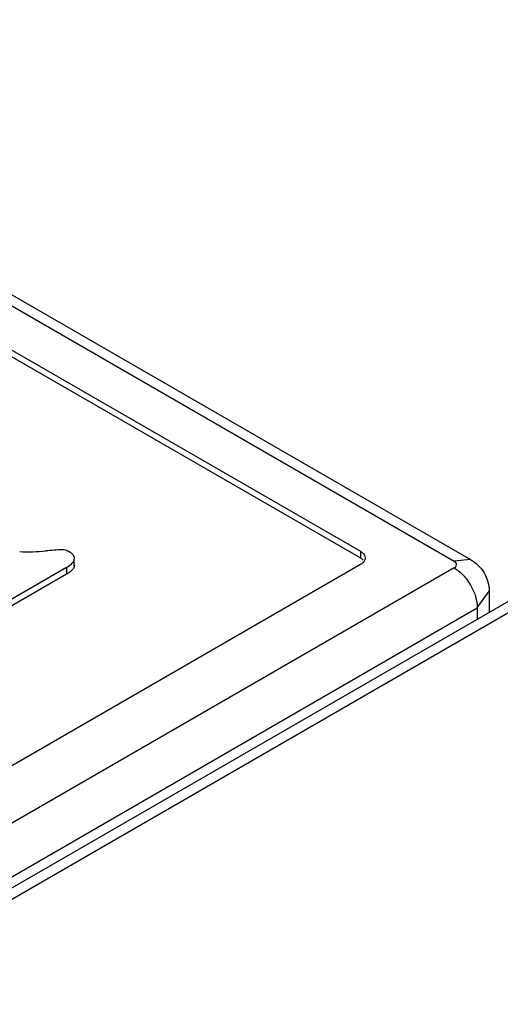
# Model space of a CAD drawing. Header units: millimetres. Extents: x 25 to 197, y 70 to 241.
# Tile 13 of 23: x 129 to 135, y 198 to 210. Entities that reach past the tile are written whole.
import ezdxf

# ---------------------------------------------------------------- set-up
doc = ezdxf.new("R2010")
doc.units = ezdxf.units.MM
doc.header["$LTSCALE"] = 20.234425
doc.layers.get('0').update_dxf_attribs({"linetype": 'CONTINUOUS'})

msp = doc.modelspace()

# ---------------------------------------------------------------- linework, layer by layer
at = {"color": 7, "linetype": 'Continuous'}
for p, q in [((103.006, 222.041), (134.586, 203.808)), ((103.206, 222.06), (134.786, 203.828)), ((102.608, 221.729), (133.438, 203.93)), ((102.608, 221.648), (133.438, 203.848)), ((133.438, 203.93), (133.438, 203.848)), ((129.937, 203.831), (129.939, 203.846)), ((129.937, 203.75), (129.937, 203.831)), ((134.786, 203.828), (134.586, 203.808)), ((133.438, 203.767), (100.063, 184.498)), ((134.586, 203.727), (100.273, 183.916)), ((129.842, 203.732), (128.485, 202.948)), ((129.842, 203.732), (129.842, 203.65)), ((129.939, 203.764), (129.937, 203.75)), ((129.842, 203.65), (128.485, 202.866)), ((134.869, 203.237), (135.015, 203.441)), ((135.015, 203.441), (135.015, 203.183)), ((100.876, 183.473), (135.286, 203.339)), ((101.076, 183.453), (135.486, 203.319)), ((100.556, 183.426), (134.869, 203.237)), ((134.869, 203.237), (134.869, 203.098))]:
    msp.add_line(p, q, dxfattribs=at)
for centre, radius, start, end in [((129.363, 206.353), 2.429, 267.7623, 275.3175), ((129.976, 200.278), 3.676, 92.9125, 96.0469)]:
    msp.add_arc(centre, radius, start, end, dxfattribs=at)
for points in [[(129.823, 203.945), (129.812, 203.948), (129.8, 203.949), (129.789, 203.949)], [(129.886, 203.917), (129.866, 203.929), (129.845, 203.939), (129.823, 203.945)], [(129.921, 203.797), (129.929, 203.807), (129.935, 203.819), (129.937, 203.831)], [(133.473, 203.821), (133.463, 203.832), (133.451, 203.841), (133.438, 203.848)], [(129.937, 203.75), (129.935, 203.737), (129.929, 203.725), (129.921, 203.715)], [(134.586, 203.727), (134.602, 203.717), (134.618, 203.707), (134.632, 203.696)], [(134.786, 203.515), (134.81, 203.474), (134.83, 203.429), (134.845, 203.383)]]:
    msp.add_open_spline(points, degree=3, dxfattribs=at)
for points, knots in [([(129.939, 203.846), (129.939, 203.852), (129.933, 203.883), (129.907, 203.906), (129.886, 203.917)], [0, 0, 0, 0, 0.220175, 1, 1, 1, 1]), ([(133.438, 203.93), (133.447, 203.925), (133.475, 203.906), (133.497, 203.872), (133.497, 203.848)], [0, 0, 0, 0, 0.293913, 1, 1, 1, 1]), ([(129.842, 203.732), (129.851, 203.737), (129.88, 203.755), (129.907, 203.777), (129.921, 203.797)], [0, 0, 0, 0, 0.281765, 1, 1, 1, 1]), ([(133.497, 203.848), (133.497, 203.841), (133.49, 203.806), (133.461, 203.78), (133.438, 203.767)], [0, 0, 0, 0, 0.220853, 1, 1, 1, 1]), ([(134.613, 203.781), (134.611, 203.783), (134.605, 203.795), (134.595, 203.803), (134.586, 203.808)], [0, 0, 0, 0, 0.224555, 1, 1, 1, 1]), ([(134.786, 203.828), (134.853, 203.789), (134.971, 203.677), (135.015, 203.519), (135.015, 203.441)], [0, 0, 0, 0, 0.499713, 1, 1, 1, 1]), ([(129.889, 203.682), (129.885, 203.679), (129.87, 203.667), (129.855, 203.657), (129.842, 203.65)], [0, 0, 0, 0, 0.236223, 1, 1, 1, 1]), ([(129.921, 203.715), (129.919, 203.712), (129.909, 203.7), (129.898, 203.689), (129.889, 203.682)], [0, 0, 0, 0, 0.232357, 1, 1, 1, 1]), ([(134.586, 203.727), (134.596, 203.733), (134.615, 203.747), (134.616, 203.772), (134.613, 203.781)], [0, 0, 0, 0, 0.551517, 1, 1, 1, 1]), ([(134.632, 203.696), (134.647, 203.684), (134.707, 203.632), (134.756, 203.568), (134.786, 203.515)], [0, 0, 0, 0, 0.23696, 1, 1, 1, 1]), ([(134.845, 203.383), (134.848, 203.371), (134.862, 203.323), (134.869, 203.273), (134.869, 203.237)], [0, 0, 0, 0, 0.264887, 1, 1, 1, 1])]:
    msp.add_open_spline(points, degree=3, knots=knots, dxfattribs=at)

doc.saveas('drawing.dxf')
